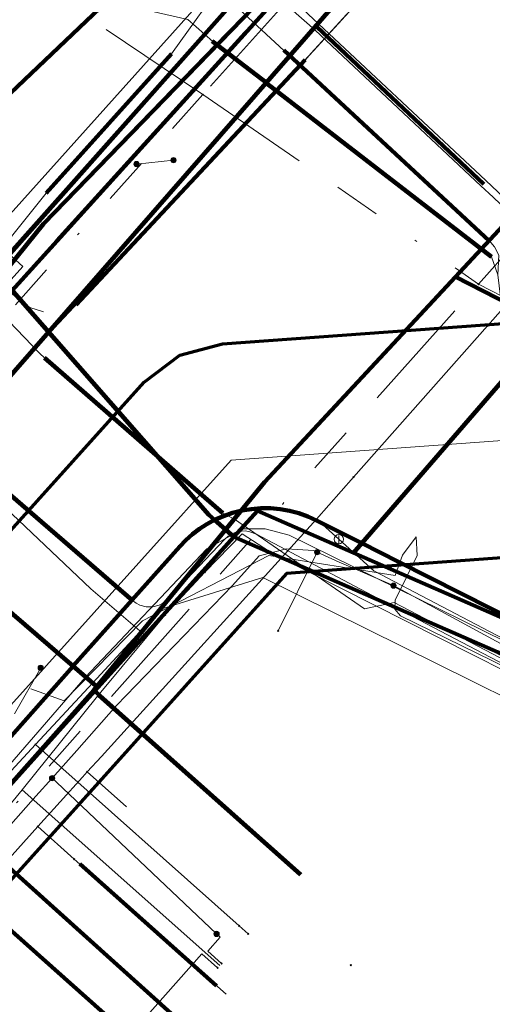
# Model space of a CAD drawing. Header units: metres. Extents: x 98902 to 136161, y 449037 to 499677.
# Tile 144 of 200: x 113559 to 113579, y 483489 to 483532. Entities that reach past the tile are written whole.
import ezdxf
from ezdxf.lldxf.tags import DXFTag

# ---------------------------------------------------------------- set-up
doc = ezdxf.new("R2010")
doc.units = ezdxf.units.M
doc.linetypes.add('RI-OVERIG', pattern=[17, 5, -2, 2, -2, 0, -2, 2, -2])
for name, color, linetype, lineweight in [('B-WE-KL-DATA-G', 90, 'KL-DATA-N', 18), ('B-WE-KL-DATA_DUCT-G', 90, 'Continuous', 100), ('B-WE-KL-DATA_HULPSTUK-S', 90, 'Continuous', 25), ('B-WE-KL-DATA_KABELBED-G', 90, 'Continuous', 100), ('B-WE-KL-DATA_MANTELBUIS-G', 90, 'Continuous', 100), ('B-WE-KL-ET_LS-G', 190, 'KL-LS-N', 18), ('B-WE-KL-ET_LS_HULPSTUK-S', 190, 'Continuous', 25), ('B-WE-KL-ET_LS_MANTELBUIS-G', 190, 'Continuous', 100), ('B-WE-KL-ET_MS-G', 130, 'KL-MS-N', 18), ('B-WE-KL-ET_MS_MANTELBUIS-G', 130, 'Continuous', 100), ('B-WE-KL-GAS_LD-G', 50, 'KL-GAS-LD-N', 18), ('B-WE-KL-GAS_LD_HULPSTUK-S', 50, 'Continuous', 25), ('B-WE-KL-WATER-G', 170, 'KL-WATER-N', 18), ('B-WE-KL-WATER_HULPSTUK-S', 170, 'Continuous', 25), ('B-WE-KL-WATER_MANTELBUIS-G', 170, 'Continuous', 100), ('B-WE-OG-INFO-G', 7, 'Continuous', 18), ('B-WE-RI-VRIJVERVAL-G', 210, 'RI-OVERIG', 18), ('B-WE-RI-VRIJVERVAL_HULPSTUK-S', 210, 'Continuous', 25)]:
    doc.layers.add(name, color=color, linetype=linetype, lineweight=lineweight)
doc.layers.add('B-WE-OG-INFO_EIS VOORZORGSMAATREGEL-GV', color=7, linetype='Continuous', lineweight=70, true_color=0xfa194b)
doc.styles.add('NLCS-ISO', font='NLCS-ISO.ttf')
doc.styles.get("Standard").update_dxf_attribs({"font": 'arial.ttf'})
tags = doc.linetypes.add('KL-DATA-N', pattern='A,4,-1,[101,NLCS.SHX,S=0.5,R=0,X=0,Y=0],-1,4,-1,["D",Standard,S=1,R=0,X=-0.25,Y=-0.5],-1.5', length=12.5).pattern_tags.tags
tags[18] = DXFTag(74, 10)
tags = doc.linetypes.add('KL-GAS-LD-N', pattern='A,4,-1,[69,NLCS.SHX,S=0.5,R=0,X=0,Y=0],-1,4,-1,["L",Standard,S=1,R=0,X=0.25,Y=-0.5],-2', length=13).pattern_tags.tags
tags[18] = DXFTag(74, 10)
tags = doc.linetypes.add('KL-LS-N', pattern='A,4,-1,[103,NLCS.SHX,S=0.75,R=0,X=0,Y=0],-1,4,-1,["L",Standard,S=1,R=0,X=0,Y=-0.5],-2', length=13).pattern_tags.tags
tags[18] = DXFTag(74, 10)
tags = doc.linetypes.add('KL-MS-N', pattern='A,4,-1,[103,NLCS.SHX,S=0.75,R=0,X=0,Y=0],-1,4,-1,["M",Standard,S=1,R=0,X=0,Y=-0.5],-2', length=13).pattern_tags.tags
tags[18] = DXFTag(74, 10)
doc.linetypes.add('KL-WATER-N', pattern='A,7,-0.5,[168,NLCS.SHX,S=0.75,R=0,X=0.75,Y=0],-2', length=9.5)

# ---------------------------------------------------------------- blocks, each defined once
blk = doc.blocks.new('SKL-WTB_HULP_OVERIG-SO')
at = {"color": 0, "linetype": 'ByBlock', "lineweight": 18}
for points in [[(-0.14, 0.14), (0.14, -0.14)], [(0.14, 0.14), (-0.14, -0.14)]]:
    blk.add_lwpolyline(points, dxfattribs=at)
at = {"color": 0, "linetype": 'ByBlock', "lineweight": 18, "style": 'NLCS-ISO', "flags": 1}
for tag, p in [('TYPE', (1.5, 0)), ('OMSCHRIJVING', (1.5, -3)), ('LABEL', (1.5, -1.5))]:
    blk.add_attdef(tag, p, '', height=1, dxfattribs=at)
blk = doc.blocks.new('SKL-WTB_HULP_AFSLUITER-SO')
at = {"color": 0, "linetype": 'ByBlock', "lineweight": 18}
blk.add_lwpolyline([(0, 0.8), (0, -0.8)], dxfattribs=at)
blk.add_circle((0, 0), 1, dxfattribs=at)
at = {"color": 0, "linetype": 'ByBlock', "lineweight": 18, "style": 'NLCS-ISO', "flags": 1}
for tag, p in [('TYPE', (1.5, 0)), ('OMSCHRIJVING', (1.5, -3)), ('LABEL', (1.5, -1.5))]:
    blk.add_attdef(tag, p, '', height=1, dxfattribs=at)
blk = doc.blocks.new('SKL-WTB_HULP_MOF-SO')
at = {"linetype": 'ByBlock', "lineweight": 18}
h = blk.add_hatch(color=0, dxfattribs=at)
h.dxf.hatch_style = 1
h.paths.add_polyline_path([(-0.5625, 0, 1), (0.5625, 0, 1)])
at = {"color": 0, "linetype": 'ByBlock', "lineweight": 18}
blk.add_circle((0, 0), 0.5625, dxfattribs=at)
at = {"color": 0, "linetype": 'ByBlock', "lineweight": 18, "style": 'NLCS-ISO', "flags": 1}
for tag, p in [('TYPE', (1.5, 0)), ('OMSCHRIJVING', (1.5, -3)), ('LABEL', (1.5, -1.5))]:
    blk.add_attdef(tag, p, '', height=1, dxfattribs=at)
blk = doc.blocks.new('SRI-HULP_OVERIG-SO')
at = {"color": 0, "linetype": 'ByBlock', "lineweight": 18}
for points in [[(-0.14, 0.14), (0.14, -0.14)], [(0.14, 0.14), (-0.14, -0.14)]]:
    blk.add_lwpolyline(points, dxfattribs=at)
at = {"color": 0, "linetype": 'ByBlock', "lineweight": 18, "style": 'NLCS-ISO', "flags": 1}
for tag, p in [('TYPE', (1.5, 0)), ('OMSCHRIJVING', (1.5, -3)), ('LABEL', (1.5, -1.5))]:
    blk.add_attdef(tag, p, '', height=1, dxfattribs=at)

msp = doc.modelspace()

# ---------------------------------------------------------------- linework, layer by layer
at = {"layer": 'B-WE-KL-DATA-G', "flags": 128}
for points in [[(113595.25, 483581.241), (113601.538, 483575.678), (113604.783, 483572.807), (113603.052, 483570.736), (113591.74, 483558.351), (113589.698, 483556.115), (113585.391, 483551.398), (113583.494, 483549.321), (113575.683, 483540.579), (113570.136, 483534.606), (113568.794, 483532.823), (113551.793, 483513.756), (113550.988, 483512.86), (113551.658, 483512.258), (113551.89, 483512.068)], [(113551.89, 483512.068), (113551.658, 483512.258), (113541.009, 483500.414), (113530.31, 483488.99), (113532.117, 483491.197), (113538.292, 483498.739), (113546.644, 483508.028), (113548.115, 483509.664), (113550.988, 483512.86), (113551.793, 483513.756), (113568.794, 483532.823), (113570.136, 483534.606), (113575.683, 483540.579), (113583.494, 483549.321), (113585.391, 483551.398), (113589.698, 483556.115), (113580.265, 483564.831)], [(113551.89, 483512.068), (113551.658, 483512.258), (113541.009, 483500.414), (113530.31, 483488.99), (113532.117, 483491.197), (113538.292, 483498.739), (113546.644, 483508.028), (113548.115, 483509.664), (113550.988, 483512.86), (113551.793, 483513.756), (113568.794, 483532.823), (113570.136, 483534.606), (113575.683, 483540.579), (113583.494, 483549.321), (113585.391, 483551.398), (113575.93, 483560.14)], [(113594.62, 483555.41), (113583.14, 483542.66), (113581.9, 483541.29), (113571.73, 483530.18), (113559.79, 483517.41), (113555.04, 483512.12), (113547.95, 483504.22)], [(113551.89, 483512.068), (113551.658, 483512.258), (113541.009, 483500.414), (113530.31, 483488.99), (113532.117, 483491.197), (113538.292, 483498.739), (113546.644, 483508.028), (113548.115, 483509.664), (113550.988, 483512.86), (113551.793, 483513.756), (113568.794, 483532.823), (113570.136, 483534.606), (113575.683, 483540.579), (113566.378, 483549.081)], [(113551.89, 483512.068), (113551.658, 483512.258), (113541.009, 483500.414), (113530.31, 483488.99), (113532.117, 483491.197), (113538.292, 483498.739), (113546.644, 483508.028), (113548.115, 483509.664), (113550.988, 483512.86), (113551.793, 483513.756), (113568.794, 483532.823), (113570.136, 483534.606), (113575.683, 483540.579), (113566.378, 483549.081)], [(113551.793, 483513.756), (113568.794, 483532.823), (113570.136, 483534.606)], [(113551.793, 483513.756), (113568.794, 483532.823), (113570.136, 483534.606)], [(113556.733, 483478.741), (113547.891, 483486.632), (113549.82, 483488.795), (113555.643, 483495.327), (113562.331, 483502.827), (113569.634, 483511.721), (113577.808, 483520.507), (113585.774, 483529.07), (113586.168, 483529.493), (113585.949, 483529.697)], [(113585.949, 483529.697), (113586.168, 483529.493), (113585.774, 483529.07), (113577.808, 483520.507), (113569.634, 483511.721), (113562.331, 483502.827), (113555.643, 483495.327), (113549.82, 483488.795), (113558.664, 483480.905)], [(113565.137, 483487.694), (113564.739, 483487.245), (113555.643, 483495.327), (113562.331, 483502.827), (113569.634, 483511.721), (113577.808, 483520.507), (113585.774, 483529.07), (113586.168, 483529.493), (113585.949, 483529.697)], [(113585.949, 483529.697), (113586.168, 483529.493), (113585.774, 483529.07), (113577.808, 483520.507), (113569.634, 483511.721), (113562.331, 483502.827), (113571.192, 483494.952)], [(113682.977, 483523.547), (113679.816, 483520.063), (113670.688, 483510.006), (113648.381, 483485.428), (113647.272, 483485.954), (113640.617, 483489.109), (113632.36, 483493.067), (113628.055, 483495.215), (113606.652, 483505.892), (113597.091, 483510.661), (113596.448, 483510.682), (113582.339, 483516.432), (113581.383, 483518.682), (113577.808, 483520.507), (113585.774, 483529.07)], [(113552.455, 483514.876), (113555.267, 483512.301), (113556.004, 483513.025), (113562.201, 483507.168), (113564.595, 483505.111)], [(113547.56, 483503.79), (113548.26, 483503.18), (113552.83, 483499.15), (113554.16, 483497.94), (113554.81, 483497.64), (113555.9, 483496.66), (113556.01, 483496.61), (113556.16, 483496.68), (113556.32, 483496.88), (113561.95, 483503.37), (113567.17, 483508.88), (113568.72, 483509.73), (113569.67, 483509.73), (113570.69, 483509.46), (113612.36, 483488.98), (113612.36, 483488.97)], [(113567.08, 483507.875), (113568.672, 483509.517), (113570.044, 483508.633), (113588.474, 483499.334), (113590.421, 483498.433), (113602.117, 483492.765), (113602.88, 483492.781), (113603.344, 483492.467), (113603.916, 483491.661), (113604.49, 483491.378)], [(113565.379, 483506.056), (113567.08, 483507.875)], [(113564.595, 483505.111), (113565.379, 483506.056)], [(113562.488, 483502.572), (113564.595, 483505.111)], [(113559.255, 483498.573), (113562.488, 483502.572)], [(113562.488, 483502.572), (113571.131, 483494.89)], [(113549.48, 483487.392), (113558.869, 483498.095), (113559.255, 483498.573)], [(113559.255, 483498.573), (113567.719, 483491.05)]]:
    msp.add_lwpolyline(points, dxfattribs=at)
at = {"layer": 'B-WE-KL-DATA_DUCT-G', "flags": 128}
for points in [[(113574.836, 483537.874), (113560.176, 483522.773), (113551.658, 483512.258), (113541.009, 483500.414), (113530.31, 483488.99), (113523.419, 483481.304), (113522.276, 483482.319), (113521.656, 483481.631), (113520.946, 483481.208), (113519.523, 483480.573), (113517.618, 483479.939), (113515.963, 483478.698), (113509.113, 483471.045), (113500.916, 483462.642), (113497.603, 483458.222), (113497.349, 483456.839), (113489.319, 483445.104), (113489.015, 483442.957), (113480.176, 483433.028), (113477.134, 483429.843), (113471.78, 483423.944), (113452.106, 483402.038)], [(113574.836, 483537.874), (113560.176, 483522.773), (113551.658, 483512.258), (113541.009, 483500.414), (113530.31, 483488.99), (113523.419, 483481.304), (113522.276, 483482.319), (113521.656, 483481.631), (113520.946, 483481.208), (113519.523, 483480.573), (113517.618, 483479.939), (113515.963, 483478.698), (113509.113, 483471.045), (113500.916, 483462.642), (113497.603, 483458.222), (113497.349, 483456.839), (113489.319, 483445.104), (113489.015, 483442.957), (113480.176, 483433.028), (113477.134, 483429.843), (113471.78, 483423.944), (113452.106, 483402.038)], [(113568.794, 483532.823), (113557.182, 483519.75), (113538.292, 483498.739), (113530.31, 483488.99), (113523.419, 483481.304), (113522.276, 483482.319), (113521.656, 483481.631), (113520.946, 483481.208), (113519.523, 483480.573), (113517.618, 483479.939), (113515.963, 483478.698), (113509.113, 483471.045), (113500.916, 483462.642), (113497.603, 483458.222), (113497.349, 483456.839), (113489.319, 483445.104), (113489.015, 483442.957), (113480.176, 483433.028), (113477.134, 483429.843), (113471.78, 483423.944), (113452.106, 483402.038)], [(113568.794, 483532.823), (113557.182, 483519.75), (113538.292, 483498.739), (113530.31, 483488.99), (113523.419, 483481.304), (113522.276, 483482.319), (113521.656, 483481.631), (113520.946, 483481.208), (113519.523, 483480.573), (113517.618, 483479.939), (113515.963, 483478.698), (113509.113, 483471.045), (113500.916, 483462.642), (113497.603, 483458.222), (113497.349, 483456.839), (113489.319, 483445.104), (113489.015, 483442.957), (113480.176, 483433.028), (113477.134, 483429.843), (113471.78, 483423.944), (113452.106, 483402.038)]]:
    msp.add_lwpolyline(points, dxfattribs=at)
at = {"layer": 'B-WE-KL-DATA_KABELBED-G', "flags": 128}
for points in [[(113470.343, 483590.445), (113470.758, 483590.136), (113487.098, 483577.966), (113517.426, 483556.499), (113526.937, 483550.605), (113530.238, 483547.617), (113547.966, 483531.429), (113551.625, 483528.129), (113558.826, 483519.925), (113567.256, 483510.323), (113567.5, 483510.11), (113568.324, 483509.391)], [(113551.658, 483512.258), (113560.176, 483522.773), (113574.836, 483537.874), (113584.021, 483548.562), (113592.407, 483558.006), (113606.318, 483573.962)], [(113551.793, 483513.756), (113568.794, 483532.823), (113570.136, 483534.606)], [(113551.847, 483512.097), (113551.847, 483512.098), (113557.764, 483518.749), (113558.009, 483519.025), (113558.5, 483519.566), (113558.826, 483519.925), (113569.725, 483531.93)], [(113560.748, 483522.042), (113568.813, 483530.925)], [(113577.808, 483520.507), (113585.774, 483529.07)], [(113551.592, 483528.159), (113567.256, 483510.323)], [(113562.331, 483502.827), (113569.634, 483511.721), (113577.808, 483520.507)], [(113581.383, 483518.682), (113577.808, 483520.507)], [(113573.449, 483508.706), (113573.802, 483509.114), (113581.703, 483518.236)], [(113562.498, 483502.939), (113561.436, 483503.852), (113554.233, 483510.048), (113551.847, 483512.098), (113551.847, 483512.098)], [(113580.685, 483505.645), (113575.377, 483508.32), (113573.802, 483509.114), (113571.868, 483510.089), (113571.493, 483510.259), (113571.105, 483510.396), (113570.707, 483510.501), (113570.302, 483510.571), (113569.892, 483510.608), (113569.481, 483510.61), (113569.071, 483510.577), (113568.665, 483510.51), (113568.266, 483510.41), (113567.877, 483510.276), (113567.5, 483510.11), (113567.168, 483509.931), (113566.851, 483509.726), (113566.55, 483509.498), (113566.268, 483509.247), (113566.006, 483508.975), (113561.448, 483503.865), (113561.436, 483503.852), (113557.997, 483499.996)], [(113568.324, 483509.391), (113569.332, 483510.507), (113573.449, 483508.706)], [(113562.498, 483502.939), (113568.324, 483509.391)], [(113568.324, 483509.391), (113579.622, 483504.449), (113588.57, 483500), (113606.479, 483491.097), (113611.478, 483488.504), (113614.052, 483487.169), (113617.915, 483485.165), (113623.066, 483482.763), (113623.085, 483482.754), (113633.991, 483477.373), (113635.699, 483476.53), (113635.707, 483476.546)], [(113573.449, 483508.706), (113580.618, 483505.57), (113581.417, 483505.163)], [(113535.978, 483473.868), (113545.073, 483484.449), (113548.312, 483487.66), (113550.003, 483489.337), (113552.043, 483491.36), (113556.957, 483496.802), (113559.844, 483500), (113562.498, 483502.939)], [(113555.643, 483495.327), (113562.331, 483502.827)], [(113571.192, 483494.952), (113562.331, 483502.827)], [(113556.957, 483496.802), (113565.78, 483488.869)], [(113565.137, 483487.694), (113564.739, 483487.245), (113555.643, 483495.327)]]:
    msp.add_lwpolyline(points, dxfattribs=at)
at = {"layer": 'B-WE-KL-DATA_MANTELBUIS-G', "flags": 128}
for points in [[(113560.176, 483522.773), (113568.047, 483530.881)], [(113560.748, 483522.042), (113568.813, 483530.925)], [(113560.332, 483523.296), (113565.977, 483529.651)], [(113551.592, 483528.159), (113567.256, 483510.323)], [(113569.634, 483511.721), (113577.808, 483520.507)]]:
    msp.add_lwpolyline(points, dxfattribs=at)
at = {"layer": 'B-WE-KL-ET_LS-G', "flags": 128}
for points in [[(113749.382, 483431.923), (113748.262, 483431.905), (113748.149, 483431.911), (113748.039, 483431.935), (113735.11, 483435.769), (113733.986, 483436.175), (113732.917, 483436.709), (113722.35, 483442.783), (113721.969, 483443.173), (113721.85, 483443.704), (113721.938, 483445.321), (113721.684, 483446.043), (113720.994, 483446.374), (113718.636, 483446.502), (113712.426, 483447.179), (113708.556, 483447.706), (113704.591, 483448.402), (113700.064, 483449.415), (113699.537, 483449.545), (113697.299, 483450.097), (113693.535, 483451.128), (113689.528, 483452.611), (113686.298, 483453.857), (113679.129, 483457.419), (113663.584, 483465.012), (113663.049, 483465.281), (113663.003, 483465.795), (113663.296, 483466.343), (113666.293, 483472.546), (113666.114, 483472.892), (113665.755, 483473.07), (113659.061, 483476.384), (113656.44, 483477.682), (113656.247, 483477.851), (113656.163, 483478.093), (113656.016, 483480.048), (113655.905, 483480.436), (113655.65, 483480.749), (113650.606, 483484.852), (113650.461, 483484.934), (113650.297, 483484.964), (113648.359, 483484.988), (113648.272, 483484.995), (113648.186, 483485.014), (113646.131, 483485.612), (113646.089, 483485.626), (113646.049, 483485.643), (113632.543, 483492.319), (113619.834, 483498.601), (113618.998, 483499.014), (113600.655, 483508.079), (113582.1, 483517.248), (113581.952, 483517.36), (113581.855, 483517.519), (113580.672, 483520.627), (113580.659, 483520.668), (113580.649, 483520.711), (113580.202, 483523.044), (113580.149, 483523.191), (113580.053, 483523.315), (113579.42, 483523.909), (113578.897, 483524.399), (113571.797, 483531.058), (113570.159, 483532.518), (113569.845, 483532.708), (113569.483, 483532.771), (113567.36, 483532.747), (113565.881, 483532.85), (113564.347, 483533.189), (113562.914, 483533.745), (113561.484, 483534.558), (113560.89, 483535.081), (113559.133, 483536.625), (113556.67, 483538.792), (113551.592, 483543.378), (113546.499, 483547.978), (113546.1, 483548.328), (113546.061, 483548.359), (113546.019, 483548.386), (113545.595, 483548.63), (113545.55, 483548.659), (113545.509, 483548.692), (113540.845, 483552.909), (113534.673, 483558.323), (113527.751, 483563.755), (113524.127, 483566.387), (113516.936, 483571.717), (113516.174, 483572.182), (113510.499, 483576.247), (113502.041, 483582.306), (113501.839, 483582.634), (113501.929, 483583.008), (113509.789, 483593.725), (113520.291, 483607.879), (113520.622, 483608.204), (113521.037, 483608.413), (113523.959, 483609.352), (113524.376, 483609.562), (113524.709, 483609.891), (113528.157, 483614.584), (113531.745, 483618.747), (113531.865, 483619.108), (113531.697, 483619.449), (113530.089, 483620.864), (113529.923, 483621.186), (113530.018, 483621.537), (113531.315, 483623.288)], [(113749.378, 483432.167), (113748.258, 483432.149), (113748.183, 483432.154), (113748.108, 483432.17), (113735.179, 483436.003), (113734.082, 483436.4), (113733.039, 483436.921), (113726.063, 483440.931), (113722.656, 483442.889), (113722.276, 483443.279), (113722.156, 483443.81), (113722.254, 483445.604), (113722, 483446.326), (113721.31, 483446.657), (113718.66, 483446.801), (113712.463, 483447.477), (113708.602, 483448.002), (113704.649, 483448.696), (113700.133, 483449.707), (113699.609, 483449.836), (113697.375, 483450.388), (113693.62, 483451.416), (113690.072, 483452.628), (113686.379, 483454.044), (113679.41, 483457.382), (113664.674, 483464.799), (113663.937, 483465.17), (113663.361, 483465.46), (113663.275, 483465.685), (113663.295, 483466.007), (113666.423, 483472.419), (113666.387, 483472.913), (113666.111, 483473.228), (113658.931, 483476.783), (113656.726, 483477.875), (113656.533, 483478.044), (113656.449, 483478.286), (113656.306, 483480.199), (113656.195, 483480.588), (113655.939, 483480.9), (113650.714, 483485.15), (113650.569, 483485.232), (113650.405, 483485.262), (113648.363, 483485.288), (113648.316, 483485.292), (113648.27, 483485.302), (113646.264, 483485.88), (113646.222, 483485.895), (113646.182, 483485.913), (113632.676, 483492.588), (113619.131, 483499.283), (113602.966, 483507.271), (113600.788, 483508.348), (113582.339, 483517.465), (113582.19, 483517.577), (113582.093, 483517.735), (113580.951, 483520.738), (113580.939, 483520.775), (113580.929, 483520.813), (113580.414, 483523.273), (113580.36, 483523.415), (113580.266, 483523.535), (113579.623, 483524.138), (113579.106, 483524.623), (113571.28, 483531.963), (113571.122, 483532.331), (113571.285, 483532.697), (113575.434, 483536.485), (113578.533, 483539.971), (113579.07, 483540.576), (113581.743, 483543.582), (113581.858, 483543.811), (113581.845, 483544.068), (113581.083, 483546.435), (113592.75, 483559.647), (113596.466, 483564.141), (113605.49, 483574.507)], [(113552.653, 483514.262), (113552.771, 483514.438), (113552.821, 483514.644), (113552.739, 483515.397), (113552.755, 483515.679), (113552.824, 483515.952), (113554.642, 483517.412), (113556.96, 483519.95), (113560.29, 483524.09), (113565.65, 483530.05), (113568.09, 483533.45), (113573.27, 483538.63), (113573.28, 483538.63), (113573.27, 483538.63), (113577.65, 483543.01), (113577.77, 483543.16), (113581.376, 483547.654), (113582.93, 483549.59), (113583.608, 483550.328), (113585.16, 483552), (113585.16, 483552.01), (113585.16, 483552), (113586.32, 483553.25), (113587.1, 483553.22), (113590.15, 483556.53), (113590.39, 483557.67), (113591.49, 483558.85), (113595.01, 483562.66), (113595.01, 483562.67)], [(113709.63, 483420.86), (113709.63, 483420.87), (113704.975, 483425.175), (113701.5, 483428.39), (113691.67, 483437.83), (113685.51, 483443.87), (113677.07, 483452.1), (113668.67, 483460.08), (113658.05, 483465.91), (113644.49, 483472.07), (113640.37, 483474.01), (113639.79, 483474.29), (113634.49, 483476.8), (113634.287, 483476.927), (113633.905, 483477.109), (113606.878, 483490.784), (113606.44, 483491.01), (113597.53, 483495.79), (113594.54, 483497.23), (113590.79, 483498.45), (113589.432, 483499.157), (113575.18, 483506.58), (113573.92, 483506.31), (113568.35, 483510.14), (113567.85, 483510.4), (113560.22, 483517.05), (113560.02, 483517.23), (113548.775, 483528.914), (113548.48, 483529.22), (113545.552, 483531.892), (113534.06, 483542.38), (113534.06, 483542.39), (113532.17, 483544.1), (113532.17, 483544.11), (113529.37, 483546.66), (113526.86, 483548.94), (113526.64, 483548.68)], [(113567.21, 483533.23), (113567.22, 483533.2), (113579.26, 483522.06), (113570.46, 483530.2), (113579.26, 483522.06), (113579.49, 483521.79), (113579.67, 483521.44), (113579.62, 483520.6), (113579.79, 483519.18), (113580.58, 483517.37), (113582.71, 483516.34), (113585.27, 483516.1), (113589, 483514.39), (113591.01, 483513.48), (113591.01, 483513.47)], [(113558.04, 483515.61), (113557.77, 483520.43), (113556.98, 483526.67), (113562.89, 483532.29), (113562.9, 483532.3), (113566.35, 483531.52), (113567.42, 483530.57), (113569.74, 483528.78), (113574.75, 483524.91), (113579.36, 483521.36), (113579.62, 483520.59), (113579.63, 483520.6)], [(113565.739, 483525.497), (113564.154, 483525.334)], [(113558, 483520.396), (113559.585, 483519.192), (113560.169, 483519.005)], [(113588.362, 483500.395), (113588.109, 483500.5), (113587.841, 483500.556), (113587.247, 483500.557), (113586.928, 483500.579), (113586.611, 483500.626), (113586.3, 483500.7), (113585.996, 483500.8), (113585.701, 483500.925), (113580.218, 483503.761), (113574.746, 483506.62), (113569.287, 483509.502), (113569.01, 483509.609), (113568.815, 483509.638), (113568.52, 483509.616), (113568.33, 483509.559), (113568.073, 483509.414), (113567.926, 483509.281), (113565.499, 483506.725), (113565.283, 483506.551), (113565.118, 483506.468), (113564.849, 483506.398), (113564.572, 483506.398), (113564.303, 483506.469), (113564.138, 483506.552), (113563.989, 483506.663), (113556.391, 483513.202), (113555.82, 483513.699), (113554.557, 483514.851), (113554.3, 483514.989), (113554.112, 483515.042), (113553.821, 483515.061), (113553.535, 483515.005), (113553.356, 483514.928), (113553.193, 483514.821), (113553.05, 483514.688), (113552.653, 483514.262)], [(113576.13, 483509.389), (113575.547, 483508.61), (113575.223, 483507.728), (113569.821, 483508.597), (113564.405, 483505.792), (113561.058, 483502.381), (113559.636, 483502.886)], [(113602.966, 483507.271), (113602.621, 483507.193), (113600.751, 483505.347), (113597.599, 483499.2), (113596.166, 483496.283), (113595.874, 483496.029), (113595.489, 483496.059), (113588.588, 483499.598), (113575.462, 483506.011), (113575.209, 483506.298), (113575.233, 483506.68), (113576.166, 483508.59), (113576.13, 483509.389)], [(113583.16, 483503.11), (113583.16, 483503.12), (113579.89, 483504.74), (113575.16, 483507.3), (113572.83, 483508.3), (113571.89, 483508.73), (113571.73, 483508.81), (113570.57, 483508.87), (113569.41, 483508.57), (113568.27, 483507.31), (113563.3, 483502.17), (113562.97, 483501.8), (113561.593, 483500.251), (113560.539, 483499.065), (113559.85, 483498.29), (113558.776, 483497.081), (113556.91, 483494.98), (113552.12, 483489.62), (113549.16, 483486.306), (113548.27, 483485.31), (113546.92, 483483.735)], [(113571.89, 483508.73), (113570.22, 483505.37)], [(113560.051, 483503.786), (113558.935, 483501.822)], [(113560.539, 483499.065), (113560.726, 483498.899), (113567.584, 483492.404)], [(113567.584, 483492.404), (113567.734, 483492.271), (113567.202, 483491.674), (113567.8, 483491.142)]]:
    msp.add_lwpolyline(points, dxfattribs=at)
at = {"layer": 'B-WE-KL-ET_LS_MANTELBUIS-G', "flags": 128}
for points in [[(113562.89, 483532.29), (113556.98, 483526.68)], [(113579.033, 483524.465), (113571.879, 483531.201)], [(113567.39, 483530.59), (113569.77, 483528.77)], [(113560.29, 483524.09), (113565.65, 483530.05)], [(113579.26, 483522.05), (113570.46, 483530.2)], [(113569.74, 483528.78), (113574.75, 483524.92)], [(113574.75, 483524.91), (113579.36, 483521.37)], [(113560.22, 483517.04), (113567.85, 483510.4)], [(113562.706, 483507.767), (113556.391, 483513.202)], [(113563.989, 483506.663), (113562.706, 483507.767)]]:
    msp.add_lwpolyline(points, dxfattribs=at)
at = {"layer": 'B-WE-KL-ET_MS-G', "flags": 128}
for points in [[(113608.628, 483572.443), (113599.19, 483561.93), (113597.76, 483560.48), (113593.48, 483555.85), (113589.98, 483552.08), (113581.82, 483542.72), (113577.68, 483537.96), (113571.91, 483531.33), (113560.77, 483518.55), (113552.55, 483509.31), (113543.45, 483499.09), (113535.97, 483491.23), (113534.65, 483489.85), (113523.05, 483477.68), (113519.57, 483473.72), (113500.31, 483451.9), (113498.66, 483449.84), (113498.2, 483449.35), (113497.35, 483448.69), (113496.48, 483448.13), (113495.46, 483447.7), (113494.39, 483447.37), (113493.27, 483447.21), (113492.02, 483447.27), (113490.74, 483447.46), (113489.59, 483447.87), (113488.42, 483448.51), (113486.81, 483449.66), (113470.14, 483462.58), (113465.438, 483467.761)], [(113515.83, 483480.7), (113525.5, 483481.13), (113528.47, 483482.48), (113538.41, 483493.57), (113554.99, 483512.07), (113559.79, 483517.42), (113571.37, 483529.78), (113571.63, 483530.07), (113581.79, 483541.19), (113607.97, 483570.07), (113609.581, 483571.816)]]:
    msp.add_lwpolyline(points, dxfattribs=at)
at = {"layer": 'B-WE-KL-ET_MS_MANTELBUIS-G', "flags": 128}
for points in [[(113589.98, 483552.08), (113575.1, 483534.99), (113557.44, 483514.79), (113544.24, 483499.97), (113529.54, 483484.49), (113523.06, 483477.69)], [(113561.57, 483519.31), (113571.38, 483529.79)]]:
    msp.add_lwpolyline(points, dxfattribs=at)
at = {"layer": 'B-WE-KL-GAS_LD-G', "flags": 128}
for points in [[(113530.382, 483488.919), (113532.897, 483491.708), (113539.542, 483499.075), (113547.588, 483507.995), (113548.303, 483508.788), (113555.762, 483517.057), (113557.739, 483519.248), (113559.28, 483520.956), (113553.45, 483526.214), (113551.965, 483527.553), (113559.402, 483536.264)], [(113540.35, 483479.506), (113544.662, 483484.153), (113545.002, 483484.52), (113552.412, 483492.508), (113555.304, 483495.625), (113559.829, 483500.503), (113562.277, 483503.142), (113565.201, 483506.295), (113569.568, 483507.652), (113578.53, 483503.215), (113585.43, 483499.796)], [(113559.829, 483500.503), (113568.556, 483492.746)], [(113555.304, 483495.625), (113563.843, 483488.042), (113566.956, 483491.548), (113567.629, 483490.95)], [(113568.556, 483492.746), (113568.93, 483492.414)]]:
    msp.add_lwpolyline(points, dxfattribs=at)
at = {"layer": 'B-WE-KL-WATER-G', "flags": 128}
for points in [[(113620.298, 483564.768), (113615.834, 483559.735), (113613.638, 483557.258), (113605.336, 483547.898), (113603.318, 483545.623), (113594.815, 483536.035), (113592.459, 483533.378), (113592.392, 483533.302), (113579.188, 483518.414)], [(113575.786, 483541.974), (113567.951, 483533.451), (113567.683, 483533.153), (113556.739, 483520.979), (113553.386, 483517.249), (113547.503, 483510.704), (113545.403, 483508.368), (113539.52, 483501.824), (113537.839, 483500), (113529.132, 483490.462), (113528.592, 483489.87), (113524.847, 483485.768), (113520.628, 483481.089), (113517.515, 483481.511), (113514.474, 483481.924), (113512.852, 483480.081), (113500, 483465.1), (113495.456, 483460.018), (113495.151, 483458.983), (113492.953, 483451.516), (113487.945, 483445.915), (113487.486, 483445.402), (113487.107, 483443.327), (113483.573, 483439.376), (113483.311, 483439.074), (113483.048, 483438.772), (113475.176, 483429.72), (113474.979, 483429.494), (113467.629, 483421.042), (113466.973, 483420.287), (113455.884, 483407.536), (113455.622, 483407.235), (113448.582, 483399.14), (113445.291, 483395.496), (113444.889, 483395.05), (113437.248, 483386.59), (113436.846, 483386.145), (113421.369, 483369.006), (113421.234, 483368.857), (113414.045, 483360.895), (113413.777, 483360.599), (113406.471, 483352.509), (113405.868, 483351.841), (113390.855, 483335.217), (113390.386, 483334.697), (113382.896, 483326.403), (113382.695, 483326.18), (113376.848, 483319.706), (113375.259, 483317.94), (113374.858, 483317.494), (113365.034, 483306.776)], [(113573.448, 483511.942), (113579.188, 483518.414)], [(113587.055, 483512.335), (113584.552, 483513.845), (113568.202, 483512.661), (113499.066, 483435.893), (113454.274, 483385.153), (113383.372, 483305.88), (113333.282, 483250)], [(113573.448, 483511.942), (113571.856, 483510.147), (113562.649, 483500), (113562.045, 483499.332), (113561.845, 483499.111), (113559.934, 483496.998), (113557.587, 483494.403), (113551.884, 483488.024), (113550.353, 483486.311), (113550.292, 483486.244), (113548.736, 483484.539), (113542.789, 483478.026), (113538.733, 483473.584), (113504.337, 483435.911), (113503.187, 483434.651), (113500.419, 483431.62), (113500, 483431.115), (113496.06, 483426.552), (113492.681, 483422.638), (113488.535, 483417.935), (113479.307, 483407.467), (113478.3, 483406.325), (113477.815, 483405.785), (113469.41, 483396.422), (113467.48, 483394.273), (113465.39, 483391.999), (113464.45, 483390.978), (113464.125, 483390.624), (113458.139, 483384.113), (113456.913, 483382.779), (113455.734, 483381.406), (113451.954, 483377.005), (113449.164, 483373.756), (113445.043, 483368.958), (113438.122, 483361.332), (113428.424, 483350.645), (113426.153, 483348.143), (113424.298, 483346.074), (113416.617, 483337.509), (113413.478, 483334.009), (113411.338, 483331.622), (113407.532, 483327.378), (113405.806, 483325.455), (113402.937, 483322.255), (113396.364, 483314.513), (113395.938, 483314.01), (113393.024, 483310.578), (113386.323, 483303.392), (113385.009, 483301.984), (113382.69, 483299.497), (113379.975, 483296.424), (113379.614, 483295.943)], [(113571.856, 483510.147), (113572.817, 483509.283), (113574.316, 483507.936), (113589.481, 483500), (113594.43, 483497.473), (113600.07, 483494.593), (113606.571, 483491.274), (113606.933, 483491.104), (113617.163, 483486.291), (113620.589, 483484.68), (113623.848, 483483.147), (113629.222, 483480.619), (113629.28, 483480.589), (113633.62, 483478.381), (113639.416, 483475.432), (113639.859, 483475.206), (113646.593, 483471.779), (113646.772, 483471.687), (113656.803, 483466.538), (113658.049, 483465.898), (113661.945, 483464.075), (113667.767, 483461.352), (113671.594, 483459.221), (113671.881, 483458.942), (113674.813, 483456.094), (113675.892, 483455.046), (113682.281, 483448.839), (113683.214, 483447.933), (113687.587, 483443.664), (113702.457, 483429.148), (113703.101, 483428.519), (113717.091, 483414.746), (113724.386, 483407.563), (113725.658, 483406.288), (113726.128, 483404.762), (113729.525, 483400.967), (113736.253, 483393.45), (113736.701, 483392.95)], [(113562.045, 483499.332), (113563.73, 483497.835)], [(113559.934, 483496.998), (113561.49, 483495.605)], [(113561.49, 483495.605), (113567.993, 483489.826)]]:
    msp.add_lwpolyline(points, dxfattribs=at)
at = {"layer": 'B-WE-KL-WATER_MANTELBUIS-G', "flags": 128}
msp.add_lwpolyline([(113561.723, 483495.398), (113567.584, 483490.19)], dxfattribs=at)
at = {"layer": 'B-WE-OG-INFO-G', "flags": 128}
msp.add_lwpolyline([(113589.98, 483552.08), (113575.1, 483534.99), (113557.44, 483514.79), (113544.24, 483499.97), (113529.54, 483484.49), (113523.06, 483477.69)], dxfattribs=at)
at = {"layer": 'B-WE-OG-INFO_EIS VOORZORGSMAATREGEL-GV', "flags": 128}
for points in [[(113329.564, 483253.343), (113450.537, 483388.475), (113495.351, 483439.239), (113564.487, 483516.007), (113566.005, 483517.152), (113567.841, 483517.648), (113584.191, 483518.832), (113585.718, 483518.707), (113587.135, 483518.126), (113589.492, 483516.704), (113673.349, 483473.755), (113692.346, 483465.003)], [(113700.762, 483451.307), (113688.706, 483455.687), (113668.883, 483464.808), (113584.776, 483507.885), (113584.18, 483508.357), (113583.329, 483508.743), (113570.571, 483507.819), (113502.798, 483432.565), (113457.999, 483381.818), (113337.007, 483246.665)]]:
    msp.add_lwpolyline(points, dxfattribs=at)
at = {"layer": 'B-WE-RI-VRIJVERVAL-G', "flags": 128}
for points in [[(113567, 483528.3), (113529.5, 483553.5)], [(113578.8, 483520.2), (113605.3, 483549.9)], [(113582.1, 483545.1), (113567, 483528.3)], [(113554.3, 483514.1), (113567, 483528.3)], [(113567, 483528.3), (113578.8, 483520.2)], [(113551.7, 483489.8), (113578.8, 483520.2)], [(113578.8, 483520.2), (113612.322, 483502.811)]]:
    msp.add_lwpolyline(points, dxfattribs=at)

# ---------------------------------------------------------------- block references
at = {"layer": 'B-WE-KL-DATA_HULPSTUK-S', "xscale": 0.2, "yscale": 0.2, "zscale": 0.2}
for p in [(113568.324, 483509.391), (113568.324, 483509.391), (113568.324, 483509.391), (113568.324, 483509.391), (113573.449, 483508.706), (113573.449, 483508.706), (113573.449, 483508.706), (113567.08, 483507.875), (113565.379, 483506.056), (113562.498, 483502.939), (113562.498, 483502.939), (113562.498, 483502.939)]:
    msp.add_blockref('SKL-WTB_HULP_OVERIG-SO', p, dxfattribs=at)
at = {"layer": 'B-WE-KL-ET_LS_HULPSTUK-S', "xscale": 0.2, "yscale": 0.2, "zscale": 0.2}
for name, p in [('SKL-WTB_HULP_MOF-SO', (113564.154, 483525.334)), ('SKL-WTB_HULP_MOF-SO', (113565.739, 483525.497)), ('SKL-WTB_HULP_MOF-SO', (113571.89, 483508.73)), ('SKL-WTB_HULP_MOF-SO', (113575.16, 483507.3)), ('SKL-WTB_HULP_OVERIG-SO', (113570.22, 483505.37)), ('SKL-WTB_HULP_MOF-SO', (113560.051, 483503.786)), ('SKL-WTB_HULP_MOF-SO', (113560.539, 483499.065)), ('SKL-WTB_HULP_MOF-SO', (113567.584, 483492.404)), ('SKL-WTB_HULP_OVERIG-SO', (113567.8, 483491.142)), ('SKL-WTB_HULP_OVERIG-SO', (113567.8, 483491.142)), ('SKL-WTB_HULP_OVERIG-SO', (113573.33, 483491.07))]:
    msp.add_blockref(name, p, dxfattribs=at)
at = {"layer": 'B-WE-KL-GAS_LD_HULPSTUK-S', "xscale": 0.2, "yscale": 0.2, "zscale": 0.2}
for p in [(113559.829, 483500.503), (113568.556, 483492.746), (113568.93, 483492.414), (113567.629, 483490.95)]:
    msp.add_blockref('SKL-WTB_HULP_OVERIG-SO', p, dxfattribs=at)
at = {"layer": 'B-WE-KL-WATER_HULPSTUK-S', "xscale": 0.2, "yscale": 0.2, "zscale": 0.2}
for name, p in [('SKL-WTB_HULP_OVERIG-SO', (113579.188, 483518.414)), ('SKL-WTB_HULP_OVERIG-SO', (113573.448, 483511.942)), ('SKL-WTB_HULP_OVERIG-SO', (113571.856, 483510.147)), ('SKL-WTB_HULP_AFSLUITER-SO', (113572.817, 483509.283)), ('SKL-WTB_HULP_OVERIG-SO', (113562.045, 483499.332)), ('SKL-WTB_HULP_OVERIG-SO', (113559.934, 483496.998)), ('SKL-WTB_HULP_OVERIG-SO', (113561.49, 483495.605))]:
    msp.add_blockref(name, p, dxfattribs=at)
at = {"layer": 'B-WE-RI-VRIJVERVAL_HULPSTUK-S', "xscale": 0.2, "yscale": 0.2, "zscale": 0.2}
for p in [(113567, 483528.3), (113578.8, 483520.2)]:
    msp.add_blockref('SRI-HULP_OVERIG-SO', p, dxfattribs=at)

doc.saveas('drawing.dxf')
